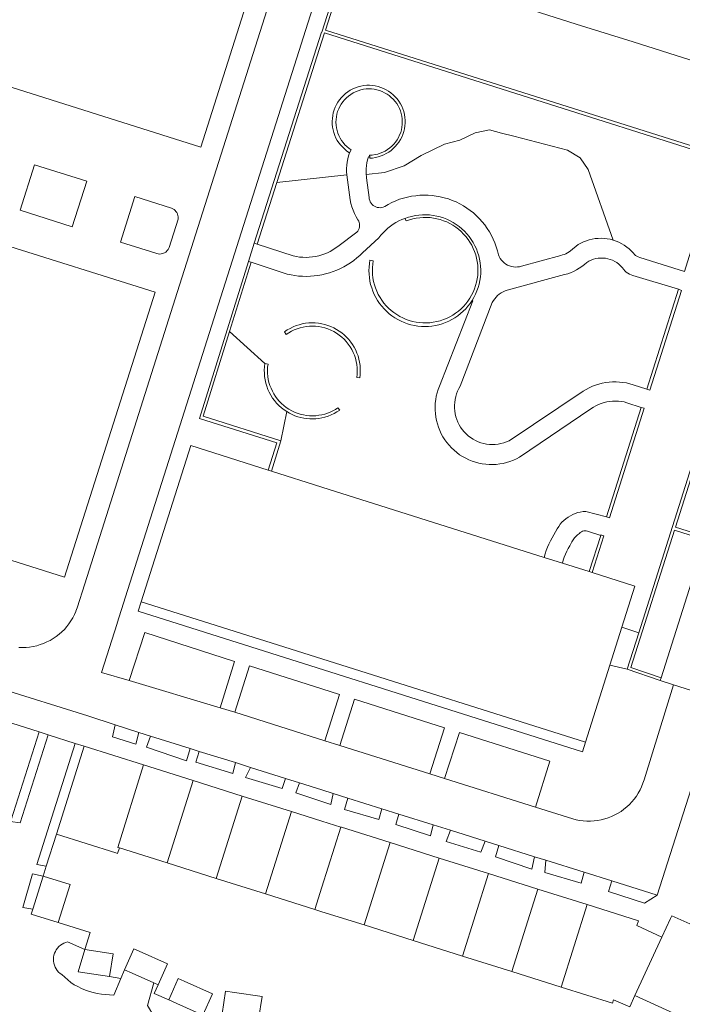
# Model space of a CAD drawing. Header units: metres. Extents: x 89888 to 94270, y 464165 to 468904.
# Tile 201 of 256: x 93968 to 94038, y 466042 to 466145. Entities that reach past the tile are written whole.
import ezdxf

# ---------------------------------------------------------------- set-up
doc = ezdxf.new("R2010")
doc.units = ezdxf.units.M
for name, color, linetype, lineweight in [('B_BEBOUWINGSGRENS_0', 251, 'CONTINUOUS', 13), ('B_TUSSENMUUR_0', 251, 'CONTINUOUS', 13), ('G_GRENS_ALGEMEEN_0', 251, 'CONTINUOUS', 13), ('T_CULTUURGRENS_0', 251, 'CONTINUOUS', 13), ('V_WEGGRENS_0', 251, 'CONTINUOUS', 13)]:
    doc.layers.add(name, color=color, linetype=linetype, lineweight=lineweight)

msp = doc.modelspace()

# ---------------------------------------------------------------- linework, layer by layer
at = {"layer": 'B_BEBOUWINGSGRENS_0'}
for p, q in [((93998.45, 466166.73), (93987.36, 466131.66)), ((93932.74, 466132.2), (93982.57, 466116.49)), ((93982.57, 466116.49), (93973.13, 466086.7)), ((93994.41, 466097.89), (93994.73, 466097.79)), ((93973.13, 466086.7), (93957.87, 466091.53)), ((94035.44, 466076.19), (94040.01, 466090.62)), ((94023.22, 466088.77), (94025.15, 466088.16)), ((94025.15, 466088.16), (94027.92, 466087.29)), ((94027.92, 466087.29), (94028.23, 466087.19)), ((94031.34, 466081.46), (94030.09, 466077.51)), ((94030.09, 466077.51), (94027.54, 466069.45)), ((94035.34, 466075.89), (94035.44, 466076.19)), ((94036.76, 466075.45), (94035.34, 466075.89)), ((94041.56, 466073.93), (94036.76, 466075.45)), ((93964.24, 466072.49), (93970.45, 466070.53)), ((93970.45, 466070.53), (93967.54, 466061.33)), ((93972.27, 466059.83), (93975.18, 466069.02)), ((93975.18, 466069.02), (93981.38, 466067.07)), ((93981.38, 466067.07), (93986.54, 466065.44)), ((93986.54, 466065.44), (93991.69, 466063.82)), ((93991.69, 466063.82), (93996.83, 466062.2)), ((93983.83, 466056.83), (93978.85, 466058.4)), ((94007.14, 466058.96), (94012.27, 466057.34)), ((94012.27, 466057.34), (94017.42, 466055.72)), ((93988.97, 466055.2), (93983.83, 466056.83)), ((93969.8, 466051.99), (93970.89, 466055.45)), ((93994.12, 466053.58), (93988.97, 466055.2)), ((94017.42, 466055.72), (94022.58, 466054.1)), ((94022.58, 466054.1), (94027.73, 466052.48)), ((93999.27, 466051.96), (93994.12, 466053.58)), ((94009.56, 466048.72), (94004.42, 466050.34)), ((94014.71, 466047.09), (94009.56, 466048.72)), ((94019.86, 466045.47), (94014.71, 466047.09)), ((94025.01, 466043.85), (94019.86, 466045.47)), ((93982.9, 466044.08), (93982.43, 466044.29)), ((94039.65, 466039.8), (94032.72, 466042.97))]:
    msp.add_line(p, q, dxfattribs=at)
for points in [[(94038.46, 466140.78), (94032.53, 466142.66), (94026.59, 466144.53), (94020.66, 466146.41), (94014.73, 466148.29), (94008.79, 466150.17), (94002.97, 466152.01)], [(93987.36, 466131.66), (93941.07, 466146.3)], [(93981.13, 466084.13), (93986.3, 466100.46), (93994.41, 466097.89)], [(93994.73, 466097.79), (94000, 466096.12), (94023.22, 466088.77)], [(94028.23, 466087.19), (94032.71, 466085.77), (94031.34, 466081.46)], [(94027.54, 466069.45), (94000, 466078.16), (93981.13, 466084.13)], [(93996.83, 466062.2), (94000, 466061.21), (94001.98, 466060.58)], [(94001.98, 466060.58), (94002.07, 466060.55), (94007.14, 466058.96)], [(93978.85, 466058.4), (93978.66, 466057.83), (93978.49, 466057.88), (93972.27, 466059.83)], [(93970.89, 466055.45), (93973.71, 466054.57), (93972.46, 466050.59)], [(93972.46, 466050.59), (93969.63, 466051.48), (93969.8, 466051.99)], [(94027.73, 466052.48), (94033.08, 466050.79), (94032.92, 466050.27), (94035.54, 466049.08)], [(94004.42, 466050.34), (94000, 466051.73), (93999.27, 466051.96)], [(94035.54, 466049.08), (94036.44, 466051.02), (94036.57, 466051.31), (94043.46, 466048.22)], [(93977.82, 466044.94), (93974.55, 466045.44), (93975.25, 466047.77)], [(93975.25, 466047.77), (93978.19, 466047.32), (93977.82, 466044.94)], [(93979.37, 466045.65), (93980.35, 466047.85), (93980.92, 466047.59), (93983.88, 466046.28), (93982.9, 466044.08)], [(93982.43, 466044.29), (93980.2, 466045.29), (93979.37, 466045.65)], [(93984, 466042.51), (93984.99, 466044.74), (93985.6, 466044.47), (93988.57, 466043.14), (93987.57, 466040.92)], [(94032.72, 466042.97), (94032.18, 466041.79), (94030.47, 466042.5), (94030.36, 466042.16), (94025.01, 466043.85)], [(93989.58, 466041.05), (93989.94, 466043.43), (93990.88, 466043.29), (93993.76, 466042.86), (93993.4, 466040.48)], [(93987.57, 466040.92), (93984.86, 466042.13), (93984, 466042.51)]]:
    msp.add_lwpolyline(points, dxfattribs=at)
at = {"layer": 'B_TUSSENMUUR_0'}
for p, q in [((93983.83, 466056.83), (93986.54, 466065.44)), ((93988.97, 466055.2), (93991.69, 466063.82)), ((93994.12, 466053.58), (93996.83, 466062.2)), ((94004.42, 466050.34), (94007.14, 466058.96)), ((94009.56, 466048.72), (94012.27, 466057.34)), ((94014.71, 466047.09), (94017.42, 466055.72)), ((94019.86, 466045.47), (94022.58, 466054.1)), ((94025.01, 466043.85), (94027.73, 466052.48)), ((94035.54, 466049.08), (94032.72, 466042.97))]:
    msp.add_line(p, q, dxfattribs=at)
for points in [[(93978.85, 466058.4), (93978.67, 466058.45), (93981.38, 466067.07)], [(93999.27, 466051.96), (94000, 466054.29), (94001.98, 466060.58)]]:
    msp.add_lwpolyline(points, dxfattribs=at)
at = {"layer": 'G_GRENS_ALGEMEEN_0'}
for p, q in [((93995.3, 466127.96), (93993.25, 466121.52)), ((93993.25, 466121.52), (93992.93, 466121.62)), ((93992.63, 466119.63), (93990.37, 466112.38)), ((93992.33, 466119.7), (93992.63, 466119.63)), ((94033.97, 466106.35), (94037.27, 466116.8)), ((93990.37, 466112.38), (93987.61, 466103.54)), ((93987.61, 466103.54), (93995.73, 466100.96)), ((94029.73, 466093), (94033.38, 466104.46)), ((94033.38, 466104.46), (94033.68, 466104.38)), ((93995.73, 466100.96), (93994.73, 466097.79)), ((94036.95, 466091.92), (94040.11, 466090.92)), ((94027.92, 466087.29), (94029.14, 466091.06)), ((94029.45, 466091.01), (94028.23, 466087.19))]:
    msp.add_line(p, q, dxfattribs=at)
for points in [[(94002.97, 466152.01), (94000.4, 466143.91), (94041.71, 466130.83), (94044.28, 466138.94)], [(94037.88, 466118.68), (94041.6, 466130.52), (94000.27, 466143.62), (94000, 466142.76), (93995.3, 466127.96)], [(94002.88, 466131.08), (94002.63, 466131.25), (94002.4, 466131.44), (94002.18, 466131.65), (94001.98, 466131.87), (94001.79, 466132.11), (94001.62, 466132.36), (94001.48, 466132.62), (94001.36, 466132.9), (94001.26, 466133.18), (94001.18, 466133.47), (94001.12, 466133.77), (94001.09, 466134.07), (94001.08, 466134.37), (94001.1, 466134.67), (94001.14, 466134.97), (94001.2, 466135.27), (94001.29, 466135.56), (94001.4, 466135.84), (94001.52, 466136.11), (94001.68, 466136.37), (94001.85, 466136.62), (94002.04, 466136.85), (94002.25, 466137.07), (94002.47, 466137.27), (94002.71, 466137.45), (94002.97, 466137.61), (94003.24, 466137.76), (94003.51, 466137.88), (94003.8, 466137.97), (94004.09, 466138.05), (94004.39, 466138.1), (94004.69, 466138.13), (94004.99, 466138.13), (94005.29, 466138.11), (94005.59, 466138.07), (94005.88, 466138), (94006.17, 466137.91), (94006.45, 466137.8), (94006.72, 466137.67), (94006.98, 466137.51), (94007.22, 466137.34), (94007.46, 466137.15), (94007.67, 466136.93), (94007.87, 466136.71), (94008.05, 466136.46), (94008.21, 466136.21), (94008.35, 466135.94), (94008.46, 466135.66), (94008.56, 466135.38), (94008.63, 466135.08), (94008.68, 466134.78), (94008.7, 466134.48), (94008.7, 466134.18), (94008.68, 466133.88), (94008.63, 466133.58), (94008.56, 466133.29), (94008.47, 466133), (94008.35, 466132.72), (94008.22, 466132.46), (94008.06, 466132.2), (94007.88, 466131.96), (94007.68, 466131.73), (94007.47, 466131.52), (94007.24, 466131.32), (94007, 466131.14), (94006.74, 466130.99), (94006.47, 466130.85), (94006.19, 466130.74), (94005.9, 466130.65), (94005.61, 466130.58), (94005.31, 466130.53), (94005.01, 466130.51), (94005, 466130.65)], [(94005, 466130.65), (94004.99, 466130.83), (94005.27, 466130.84), (94005.56, 466130.88), (94005.84, 466130.94), (94006.11, 466131.03), (94006.37, 466131.14), (94006.63, 466131.26), (94006.87, 466131.41), (94007.1, 466131.58), (94007.32, 466131.77), (94007.52, 466131.97), (94007.7, 466132.2), (94007.87, 466132.43), (94008.01, 466132.68), (94008.13, 466132.94), (94008.24, 466133.2), (94008.31, 466133.48), (94008.37, 466133.76), (94008.4, 466134.04), (94008.41, 466134.33), (94008.4, 466134.62), (94008.36, 466134.9), (94008.29, 466135.18), (94008.21, 466135.45), (94008.1, 466135.72), (94007.98, 466135.98), (94007.83, 466136.22), (94007.66, 466136.45), (94007.47, 466136.67), (94007.26, 466136.87), (94007.04, 466137.05), (94006.81, 466137.22), (94006.56, 466137.36), (94006.3, 466137.48), (94006.04, 466137.58), (94005.76, 466137.66), (94005.48, 466137.72), (94005.2, 466137.75), (94004.91, 466137.76), (94004.62, 466137.75), (94004.34, 466137.71), (94004.06, 466137.65), (94003.79, 466137.56), (94003.52, 466137.46), (94003.26, 466137.33), (94003.02, 466137.18), (94002.79, 466137.01), (94002.57, 466136.82), (94002.37, 466136.62), (94002.19, 466136.4), (94002.02, 466136.16), (94001.88, 466135.92), (94001.76, 466135.66), (94001.65, 466135.39), (94001.57, 466135.11), (94001.52, 466134.84), (94001.49, 466134.55), (94001.48, 466134.26), (94001.49, 466133.98), (94001.53, 466133.69), (94001.59, 466133.41), (94001.67, 466133.14), (94001.78, 466132.88), (94001.91, 466132.62), (94002.06, 466132.37), (94002.22, 466132.14), (94002.41, 466131.92), (94002.62, 466131.72), (94002.84, 466131.54), (94003.07, 466131.38), (94002.88, 466131.08)], [(94015.7, 466115.64), (94015.5, 466115.33), (94015.27, 466115.04), (94015.03, 466114.77), (94014.77, 466114.51), (94014.5, 466114.26), (94014.21, 466114.04), (94013.9, 466113.83), (94013.59, 466113.64), (94013.26, 466113.47), (94012.92, 466113.33), (94012.58, 466113.2), (94012.22, 466113.1), (94011.87, 466113.02), (94011.5, 466112.96), (94011.14, 466112.92), (94010.77, 466112.91), (94010.4, 466112.92), (94010.04, 466112.96), (94009.67, 466113.02), (94009.31, 466113.1), (94008.96, 466113.2), (94008.62, 466113.32), (94008.28, 466113.47), (94007.95, 466113.64), (94007.63, 466113.82), (94007.33, 466114.03), (94007.04, 466114.25), (94006.76, 466114.5), (94006.5, 466114.76), (94006.26, 466115.03), (94006.04, 466115.32), (94005.83, 466115.63), (94005.64, 466115.94), (94005.48, 466116.27), (94005.33, 466116.61), (94005.21, 466116.95), (94005.1, 466117.31), (94005.02, 466117.67), (94004.97, 466118.03), (94004.93, 466118.4), (94004.92, 466118.76), (94004.93, 466119.13), (94004.97, 466119.5), (94005.03, 466119.86), (94005.37, 466119.79), (94005.32, 466119.44), (94005.29, 466119.08), (94005.28, 466118.71), (94005.3, 466118.35), (94005.34, 466117.99), (94005.41, 466117.63), (94005.5, 466117.28), (94005.61, 466116.94), (94005.74, 466116.6), (94005.9, 466116.27), (94006.08, 466115.96), (94006.27, 466115.65), (94006.49, 466115.36), (94006.73, 466115.09), (94006.98, 466114.83), (94007.25, 466114.58), (94007.53, 466114.36), (94007.83, 466114.16), (94008.14, 466113.97), (94008.47, 466113.81), (94008.8, 466113.66), (94009.14, 466113.54), (94009.49, 466113.45), (94009.85, 466113.37), (94010.21, 466113.32), (94010.57, 466113.29), (94010.93, 466113.29), (94011.29, 466113.31), (94011.65, 466113.35), (94012.01, 466113.42), (94012.36, 466113.51), (94012.7, 466113.63), (94013.04, 466113.76), (94013.37, 466113.92), (94013.68, 466114.1), (94013.98, 466114.3), (94014.27, 466114.52), (94014.55, 466114.76), (94014.8, 466115.01), (94015.04, 466115.28), (94015.27, 466115.57), (94015.47, 466115.87), (94015.65, 466116.18), (94015.81, 466116.51), (94015.95, 466116.84), (94016.07, 466117.19), (94016.17, 466117.54), (94016.24, 466117.89), (94016.29, 466118.25), (94016.31, 466118.61), (94016.31, 466118.97), (94016.29, 466119.34), (94016.24, 466119.7), (94016.17, 466120.05), (94016.08, 466120.4), (94015.96, 466120.75), (94015.82, 466121.08), (94015.66, 466121.41), (94015.48, 466121.72), (94015.28, 466122.02), (94015.06, 466122.31), (94014.82, 466122.58), (94014.56, 466122.84), (94014.29, 466123.08), (94014, 466123.29), (94013.7, 466123.5), (94013.39, 466123.68), (94013.06, 466123.84), (94012.72, 466123.97), (94012.38, 466124.09), (94012.03, 466124.18), (94011.67, 466124.25), (94011.32, 466124.3), (94010.95, 466124.32), (94010.59, 466124.32), (94010.23, 466124.29), (94009.87, 466124.24), (94009.51, 466124.17), (94009.16, 466124.07), (94008.82, 466123.95), (94008.69, 466124.22)], [(94008.69, 466124.22), (94009.04, 466124.34), (94009.4, 466124.43), (94009.77, 466124.51), (94010.14, 466124.56), (94010.51, 466124.59), (94010.88, 466124.59), (94011.26, 466124.58), (94011.63, 466124.53), (94012, 466124.46), (94012.36, 466124.37), (94012.72, 466124.26), (94013.06, 466124.12), (94013.4, 466123.97), (94013.73, 466123.79), (94014.05, 466123.59), (94014.35, 466123.37), (94014.64, 466123.13), (94014.91, 466122.87), (94015.16, 466122.6), (94015.4, 466122.31), (94015.62, 466122), (94015.82, 466121.69), (94015.99, 466121.36), (94016.15, 466121.02), (94016.28, 466120.67), (94016.39, 466120.31), (94016.48, 466119.95), (94016.54, 466119.58), (94016.59, 466119.21), (94016.6, 466118.83), (94016.6, 466118.46), (94016.57, 466118.09), (94016.51, 466117.72), (94016.43, 466117.35), (94016.33, 466116.99), (94016.21, 466116.64), (94016.06, 466116.29), (94015.89, 466115.96), (94015.7, 466115.64)], [(94033.12, 466080.9), (94036.65, 466092.01), (94044.71, 466117.52), (94058.1, 466113.27), (94058.02, 466112.97), (94044.93, 466117.09), (94036.95, 466091.92)], [(94033.97, 466106.35), (94034.28, 466106.26), (94037.59, 466116.69), (94037.27, 466116.8)], [(94003.97, 466107.53), (94004.01, 466107.86), (94004.02, 466108.19), (94004.02, 466108.52), (94003.99, 466108.85), (94003.94, 466109.18), (94003.87, 466109.51), (94003.78, 466109.83), (94003.67, 466110.14), (94003.54, 466110.44), (94003.38, 466110.74), (94003.21, 466111.02), (94003.02, 466111.29), (94002.81, 466111.55), (94002.59, 466111.79), (94002.35, 466112.03), (94002.09, 466112.24), (94001.82, 466112.43), (94001.54, 466112.61), (94001.25, 466112.77), (94000.95, 466112.91), (94000.64, 466113.03), (94000.32, 466113.12), (94000, 466113.2), (93999.66, 466113.26), (93999.32, 466113.29), (93998.98, 466113.3), (93998.64, 466113.28), (93998.3, 466113.25), (93997.96, 466113.19), (93997.63, 466113.1), (93997.31, 466113), (93996.99, 466112.87), (93996.68, 466112.72), (93996.39, 466112.56), (93996.1, 466112.37), (93996.26, 466112.08), (93996.54, 466112.26), (93996.82, 466112.42), (93997.11, 466112.56), (93997.42, 466112.68), (93997.73, 466112.78), (93998.05, 466112.86), (93998.37, 466112.92), (93998.7, 466112.95), (93999.02, 466112.96), (93999.35, 466112.95), (93999.68, 466112.91), (94000, 466112.85), (94000.32, 466112.77), (94000.64, 466112.66), (94000.95, 466112.53), (94001.25, 466112.39), (94001.54, 466112.21), (94001.82, 466112.02), (94002.08, 466111.81), (94002.32, 466111.58), (94002.55, 466111.34), (94002.76, 466111.08), (94002.95, 466110.8), (94003.12, 466110.51), (94003.27, 466110.21), (94003.4, 466109.9), (94003.51, 466109.59), (94003.59, 466109.26), (94003.65, 466108.93), (94003.69, 466108.6), (94003.7, 466108.26), (94003.69, 466107.93), (94003.65, 466107.59), (94003.97, 466107.53)], [(93996.34, 466104.01), (93996.05, 466104.2), (93995.78, 466104.42), (93995.52, 466104.65), (93995.28, 466104.89), (93995.06, 466105.16), (93994.86, 466105.43), (93994.67, 466105.73), (93994.51, 466106.03), (93994.37, 466106.34), (93994.25, 466106.67), (93994.15, 466107), (93994.08, 466107.34), (93994.02, 466107.68), (93994, 466108.02), (93993.99, 466108.36), (93994.01, 466108.71), (93994.06, 466109.05)], [(93994.06, 466109.05), (93994.38, 466108.99), (93994.34, 466108.67), (93994.32, 466108.35), (93994.33, 466108.02), (93994.36, 466107.7), (93994.41, 466107.38), (93994.48, 466107.06), (93994.57, 466106.75), (93994.69, 466106.45), (93994.83, 466106.15), (93994.98, 466105.87), (93995.16, 466105.6), (93995.35, 466105.34), (93995.56, 466105.09), (93995.79, 466104.86), (93996.04, 466104.65), (93996.29, 466104.45), (93996.56, 466104.27), (93996.85, 466104.11), (93997.14, 466103.97), (93997.44, 466103.85), (93997.75, 466103.75), (93998.07, 466103.68), (93998.39, 466103.62), (93998.71, 466103.59), (93999.03, 466103.58), (93999.36, 466103.59), (93999.68, 466103.63), (94000, 466103.69), (94000.3, 466103.76), (94000.59, 466103.86), (94000.88, 466103.97), (94001.15, 466104.1), (94001.42, 466104.25), (94001.68, 466104.42), (94001.87, 466104.16), (94001.58, 466103.98), (94001.28, 466103.81), (94000.98, 466103.66), (94000.66, 466103.54), (94000.33, 466103.44), (94000, 466103.35), (93999.69, 466103.3), (93999.37, 466103.27), (93999.05, 466103.25), (93998.74, 466103.26), (93998.42, 466103.28), (93998.11, 466103.33), (93997.79, 466103.4), (93997.49, 466103.48), (93997.19, 466103.59), (93996.9, 466103.71), (93996.61, 466103.85), (93996.34, 466104.01)], [(94033.68, 466104.38), (94030.05, 466092.91), (94029.73, 466093)], [(94029.14, 466091.06), (94029.16, 466091.13), (94029.45, 466091.01)], [(94040.01, 466090.62), (94036.85, 466091.62), (94032.29, 466077.26), (94035.44, 466076.19)]]:
    msp.add_lwpolyline(points, dxfattribs=at)
at = {"layer": 'T_CULTUURGRENS_0'}
for p, q in [((94002.61, 466128.76), (93995.3, 466127.96)), ((93990.37, 466112.38), (93994.06, 466109.05)), ((93996.34, 466104.01), (93995.73, 466100.96)), ((93970.45, 466070.53), (93971.4, 466070.22)), ((93978.4, 466071.26), (93980.89, 466070.47)), ((93982.1, 466070.09), (93986.24, 466068.79)), ((93974.23, 466069.32), (93975.18, 466069.02)), ((93987.18, 466068.49), (93990.97, 466067.31)), ((93992.54, 466066.81), (93996.22, 466065.65)), ((93997.66, 466065.2), (94000, 466064.47)), ((94000, 466064.47), (94001.2, 466064.09)), ((94002.72, 466063.61), (94006.27, 466062.49)), ((94008.04, 466061.94), (94011.65, 466060.8)), ((94013.45, 466060.24), (94017.05, 466059.1)), ((93972.27, 466059.83), (93971.21, 466056.49)), ((94018.51, 466058.64), (94022.22, 466057.48)), ((94023.4, 466057.1), (94027.41, 466055.85)), ((94030.3, 466054.94), (94035.04, 466053.45))]:
    msp.add_line(p, q, dxfattribs=at)
for points in [[(94030.45, 466121.95), (94027.83, 466129.34), (94027.01, 466130.56), (94025.68, 466131.35), (94020.07, 466132.81), (94018.78, 466133.11), (94017.52, 466133.46), (94016.03, 466133.15), (94014.43, 466132.4), (94012.83, 466131.99), (94010.38, 466130.8), (94008.61, 466129.71), (94006.54, 466129), (94004.65, 466128.79)], [(93975.43, 466128.1), (93969.99, 466129.83), (93968.47, 466125.06), (93973.92, 466123.34), (93975.43, 466128.1)], [(93983.82, 466120.82), (93983.76, 466120.76), (93983.7, 466120.7), (93983.62, 466120.65), (93983.55, 466120.61), (93983.47, 466120.58), (93983.34, 466120.53), (93983.2, 466120.5), (93983.05, 466120.49), (93982.91, 466120.5), (93982.77, 466120.53), (93982.64, 466120.58), (93978.98, 466121.73), (93980.46, 466126.51), (93984.31, 466125.27), (93984.43, 466125.22), (93984.56, 466125.14), (93984.66, 466125.05), (93984.76, 466124.95), (93984.84, 466124.83), (93984.88, 466124.77), (93984.91, 466124.7), (93984.93, 466124.64), (93984.96, 466124.57), (93984.97, 466124.5)], [(93984.97, 466124.5), (93984.99, 466124.43), (93984.99, 466124.36), (93985, 466124.29), (93984.99, 466124.22), (93984.99, 466124.15), (93984.05, 466121.17), (93984.02, 466121.1), (93983.98, 466121.02), (93983.93, 466120.95), (93983.88, 466120.88), (93983.82, 466120.82)], [(93980.89, 466070.47), (93980.55, 466069.25), (93978.14, 466070.02), (93978.4, 466071.26)], [(93971.4, 466070.22), (93968.49, 466061.02), (93967.48, 466061.15)], [(93986.24, 466068.79), (93985.86, 466067.49), (93981.69, 466068.92), (93982.1, 466070.09)], [(93971.21, 466056.49), (93970.22, 466056.66), (93974.23, 466069.32)], [(93990.97, 466067.31), (93990.69, 466066.19), (93986.84, 466067.35), (93987.18, 466068.49)], [(93996.22, 466065.65), (93995.86, 466064.62), (93992.03, 466065.77), (93992.54, 466066.81)], [(94001.2, 466064.09), (94000.93, 466062.92), (93997.29, 466064.15), (93997.66, 466065.2)], [(94006.27, 466062.49), (94005.96, 466061.38), (94002.38, 466062.43), (94002.72, 466063.61)], [(94011.65, 466060.8), (94011.35, 466059.66), (94007.72, 466060.86), (94008.04, 466061.94)], [(94017.05, 466059.1), (94016.6, 466057.95), (94013, 466059.08), (94013.45, 466060.24)], [(94022.22, 466057.48), (94021.95, 466056.18), (94018.15, 466057.47), (94018.51, 466058.64)], [(94027.41, 466055.85), (94027.08, 466054.7), (94023.31, 466055.81), (94023.4, 466057.1)], [(93969.8, 466051.99), (93968.75, 466052.16), (93969.78, 466055.67), (93970.89, 466055.45)], [(94035.04, 466053.45), (94033.7, 466052.61), (94029.96, 466053.84), (94030.3, 466054.94)]]:
    msp.add_lwpolyline(points, dxfattribs=at)
at = {"layer": 'V_WEGGRENS_0'}
for p, q in [((93992.33, 466119.7), (93992.93, 466121.62)), ((93979.49, 466084.65), (93978.62, 466081.9)), ((94033.12, 466080.9), (94031.34, 466081.46)), ((94031.91, 466077.07), (94033.12, 466080.9)), ((93990.89, 466077.88), (93989.37, 466073.06)), ((93976.99, 466076.75), (93979.88, 466075.89)), ((94031.91, 466077.07), (94030.09, 466077.51)), ((94035.34, 466075.89), (94031.91, 466077.07)), ((93979.88, 466075.89), (93989.37, 466073.06)), ((93975.54, 466072.2), (93964.75, 466075.59)), ((94001.86, 466074.45), (94000.32, 466069.59)), ((94041.56, 466073.93), (94035.04, 466053.45)), ((93989.37, 466073.06), (93990.9, 466072.58)), ((93990.9, 466072.58), (94000.32, 466069.59)), ((93978.4, 466071.26), (93975.54, 466072.2)), ((94012.83, 466070.96), (94011.28, 466066.14)), ((93971.4, 466070.22), (93974.23, 466069.32)), ((93982.1, 466070.09), (93980.89, 466070.47)), ((94000.32, 466069.59), (94001.87, 466069.12)), ((93987.18, 466068.49), (93986.24, 466068.79)), ((94001.87, 466069.12), (94011.28, 466066.14)), ((94023.82, 466067.48), (94022.32, 466062.67)), ((93992.54, 466066.81), (93990.97, 466067.31)), ((93997.66, 466065.2), (93996.22, 466065.65)), ((94011.28, 466066.14), (94012.83, 466065.66)), ((94012.83, 466065.66), (94022.32, 466062.67)), ((94002.72, 466063.61), (94001.2, 466064.09)), ((94008.04, 466061.94), (94006.27, 466062.49)), ((94013.45, 466060.24), (94011.65, 466060.8)), ((94018.51, 466058.64), (94017.05, 466059.1)), ((94023.4, 466057.1), (94022.22, 466057.48)), ((93970.89, 466055.45), (93971.21, 466056.49)), ((94030.3, 466054.94), (94027.41, 466055.85)), ((93977.82, 466044.94), (93979, 466044.76)), ((93979.37, 466045.65), (93979, 466044.76))]:
    msp.add_line(p, q, dxfattribs=at)
for points in [[(94007.21, 466171.87), (94004.65, 466163.92), (94000, 466149.25), (93988.96, 466114.47), (93979.49, 466084.65)], [(93975.24, 466086.02), (93984.69, 466115.82), (94000, 466164.06), (94001.06, 466167.39)], [(93992.93, 466121.62), (93999.95, 466143.67), (94000, 466143.7), (94002.67, 466152.11)], [(94002.88, 466131.08), (94002.78, 466130.76), (94002.7, 466130.43), (94002.64, 466130.1), (94002.6, 466129.77), (94002.58, 466129.43), (94002.59, 466129.1), (94002.61, 466128.76)], [(94004.65, 466128.79), (94004.64, 466129.1), (94004.65, 466129.41), (94004.67, 466129.73), (94004.72, 466130.04), (94004.78, 466130.35), (94004.86, 466130.65), (94005, 466130.65)], [(94002.61, 466128.76), (94002.95, 466126.16), (94003.04, 466125.79), (94003.15, 466125.43), (94003.28, 466125.08), (94003.42, 466124.73), (94003.59, 466124.39), (94003.77, 466124.07), (94003.85, 466123.93), (94003.9, 466123.78), (94003.94, 466123.63), (94003.95, 466123.47), (94003.93, 466123.32), (94003.9, 466123.16), (94003.84, 466123.02), (94003.76, 466122.88), (94003.66, 466122.76), (94001.67, 466121.28), (94001.41, 466121.09), (94001.15, 466120.92), (94000.87, 466120.77), (94000.59, 466120.63), (94000.3, 466120.51), (94000, 466120.41), (93999.68, 466120.31), (93999.35, 466120.24), (93999.02, 466120.18), (93998.68, 466120.15), (93998.35, 466120.14), (93998.01, 466120.15), (93997.68, 466120.17), (93997.35, 466120.22), (93997.02, 466120.29), (93993.25, 466121.52)], [(94030.45, 466121.95), (94030.14, 466122.03), (94029.83, 466122.09), (94029.52, 466122.13), (94029.2, 466122.14), (94028.88, 466122.13), (94028.57, 466122.1), (94028.26, 466122.05), (94027.95, 466121.98), (94027.65, 466121.88), (94027.35, 466121.77), (94027.07, 466121.63), (94026.79, 466121.47), (94025.97, 466120.84), (94025.83, 466120.72), (94025.67, 466120.6), (94025.51, 466120.51), (94025.34, 466120.44), (94025.15, 466120.39), (94024.97, 466120.35), (94020.85, 466119.22), (94020.64, 466119.16), (94020.43, 466119.14), (94020.22, 466119.13), (94020.01, 466119.15), (94019.81, 466119.18), (94019.61, 466119.25), (94019.41, 466119.33), (94019.23, 466119.43), (94019.06, 466119.56), (94018.9, 466119.7), (94018.76, 466119.86), (94018.64, 466120.03), (94018.54, 466120.22), (94018.46, 466120.41), (94018.36, 466120.83), (94018.23, 466121.24), (94018.08, 466121.65), (94017.91, 466122.05), (94017.72, 466122.43), (94017.51, 466122.81), (94017.28, 466123.17), (94017.03, 466123.53), (94016.76, 466123.86), (94016.47, 466124.18), (94016.16, 466124.49), (94015.84, 466124.78), (94015.5, 466125.05), (94015.15, 466125.3), (94014.79, 466125.53), (94014.41, 466125.74), (94014.02, 466125.93), (94013.62, 466126.1), (94013.22, 466126.25), (94012.8, 466126.37), (94012.38, 466126.47), (94011.96, 466126.55), (94011.53, 466126.61), (94011.1, 466126.64), (94010.67, 466126.65), (94010.24, 466126.63), (94009.81, 466126.59), (94009.38, 466126.53), (94008.96, 466126.45), (94008.54, 466126.34), (94008.13, 466126.21), (94007.72, 466126.05), (94007.33, 466125.88), (94006.94, 466125.68), (94006.57, 466125.46), (94006.42, 466125.4), (94006.27, 466125.35), (94006.11, 466125.33), (94005.95, 466125.34), (94005.79, 466125.36), (94005.64, 466125.41), (94005.5, 466125.48), (94005.36, 466125.57), (94005.25, 466125.68), (94005.15, 466125.8), (94005.06, 466125.94), (94005, 466126.09), (94004.96, 466126.25), (94004.95, 466126.41), (94004.68, 466128.46), (94004.67, 466128.53), (94004.66, 466128.59), (94004.66, 466128.66), (94004.65, 466128.72), (94004.65, 466128.79)], [(93992.63, 466119.63), (93996.39, 466118.39), (93996.78, 466118.31), (93997.18, 466118.24), (93997.58, 466118.19), (93997.99, 466118.16), (93998.39, 466118.15), (93998.8, 466118.16), (93999.2, 466118.2), (93999.6, 466118.25), (94000, 466118.32), (94000.4, 466118.41), (94000.79, 466118.52), (94001.18, 466118.65), (94001.57, 466118.8), (94001.94, 466118.97), (94002.31, 466119.15), (94002.66, 466119.36), (94003.01, 466119.58), (94003.34, 466119.82), (94003.66, 466120.08), (94003.97, 466120.34), (94004.26, 466120.63), (94005.96, 466122.18), (94006.17, 466122.46), (94006.4, 466122.72), (94006.64, 466122.96), (94006.9, 466123.19), (94007.17, 466123.4), (94007.45, 466123.6), (94007.75, 466123.78), (94008.05, 466123.95), (94008.37, 466124.09), (94008.69, 466124.22)], [(94037.88, 466118.68), (94033.22, 466120.13), (94033.07, 466120.19), (94032.92, 466120.26), (94032.79, 466120.35), (94032.66, 466120.45), (94032.55, 466120.57), (94032.34, 466120.8), (94032.1, 466121.02), (94031.86, 466121.22), (94031.6, 466121.41), (94031.33, 466121.57), (94031.04, 466121.72), (94030.75, 466121.84), (94030.45, 466121.95)], [(94037.27, 466116.8), (94032.5, 466118.25), (94032.31, 466118.32), (94032.14, 466118.39), (94031.97, 466118.49), (94031.81, 466118.6), (94031.67, 466118.73), (94031.54, 466118.88), (94031.38, 466119.08), (94031.21, 466119.27), (94031.02, 466119.44), (94030.82, 466119.59), (94030.6, 466119.72), (94030.37, 466119.84), (94030.14, 466119.93), (94029.89, 466120), (94029.64, 466120.05), (94029.39, 466120.07), (94029.13, 466120.07), (94028.88, 466120.05), (94028.63, 466120.01), (94028.38, 466119.94), (94028.15, 466119.85), (94027.91, 466119.74), (94027.7, 466119.61), (94027.45, 466119.39), (94027.18, 466119.18), (94026.9, 466119), (94026.61, 466118.83), (94026.31, 466118.67), (94026, 466118.54), (94025.69, 466118.43), (94025.36, 466118.34), (94019.36, 466116.71), (94019.14, 466116.63), (94018.93, 466116.53), (94018.73, 466116.42), (94018.54, 466116.29), (94018.37, 466116.15), (94018.2, 466115.99), (94018.06, 466115.81), (94017.92, 466115.63), (94017.81, 466115.43), (94014.47, 466106.69), (94014.32, 466106.42), (94014.19, 466106.15), (94014.08, 466105.87), (94013.99, 466105.58), (94013.92, 466105.28), (94013.88, 466104.98), (94013.86, 466104.68), (94013.86, 466104.38), (94013.88, 466104.08), (94013.93, 466103.78), (94014, 466103.48), (94014.09, 466103.2), (94014.21, 466102.91), (94014.34, 466102.64), (94014.5, 466102.38), (94014.67, 466102.14), (94014.87, 466101.9), (94015.07, 466101.68), (94015.3, 466101.48), (94015.54, 466101.3), (94015.8, 466101.13), (94016.06, 466100.99), (94016.34, 466100.86), (94016.62, 466100.76), (94016.91, 466100.68), (94017.21, 466100.62), (94017.51, 466100.58), (94017.82, 466100.57), (94018.12, 466100.58), (94018.42, 466100.61), (94018.72, 466100.67), (94019.01, 466100.75), (94019.3, 466100.85), (94019.57, 466100.97), (94027.3, 466106.16), (94027.62, 466106.34), (94027.94, 466106.51), (94028.27, 466106.66), (94028.6, 466106.79), (94028.95, 466106.9), (94029.3, 466106.98), (94029.66, 466107.05), (94030.02, 466107.1), (94030.38, 466107.12), (94030.74, 466107.13), (94031.1, 466107.11), (94031.46, 466107.07), (94031.82, 466107.01), (94032.17, 466106.93), (94032.52, 466106.83), (94033.97, 466106.35)], [(93994.41, 466097.89), (93995.29, 466100.76), (93987.21, 466103.31), (93992.33, 466119.7)], [(94015.7, 466115.64), (94015.79, 466115.61), (94012.29, 466106.68), (94012.16, 466106.34), (94012.05, 466105.99), (94011.96, 466105.64), (94011.9, 466105.27), (94011.85, 466104.91), (94011.83, 466104.54), (94011.83, 466104.17), (94011.86, 466103.81), (94011.9, 466103.44), (94011.98, 466103.08), (94012.07, 466102.72), (94012.18, 466102.38), (94012.32, 466102.03), (94012.48, 466101.7), (94012.65, 466101.38), (94012.85, 466101.07), (94013.07, 466100.77), (94013.3, 466100.49), (94013.55, 466100.22), (94013.82, 466099.97), (94014.1, 466099.73), (94014.4, 466099.51), (94014.71, 466099.32), (94015.03, 466099.14), (94015.36, 466098.98), (94015.7, 466098.84), (94016.05, 466098.72), (94016.4, 466098.63), (94016.76, 466098.56), (94017.13, 466098.51), (94017.49, 466098.48), (94017.86, 466098.48), (94018.23, 466098.5), (94018.6, 466098.54), (94018.96, 466098.6), (94019.31, 466098.69), (94019.66, 466098.8), (94020.01, 466098.93), (94020.34, 466099.08), (94020.67, 466099.25), (94028.12, 466104.31), (94028.38, 466104.48), (94028.64, 466104.63), (94028.92, 466104.76), (94029.2, 466104.87), (94029.49, 466104.96), (94029.78, 466105.03), (94030.08, 466105.08), (94030.38, 466105.11), (94030.69, 466105.12), (94030.99, 466105.11), (94031.29, 466105.07), (94031.59, 466105.02), (94031.88, 466104.94), (94033.38, 466104.46)], [(94029.73, 466093), (94027.57, 466093.58), (94027.29, 466093.56), (94027.01, 466093.51), (94026.74, 466093.45), (94026.48, 466093.36), (94026.22, 466093.26), (94025.97, 466093.13), (94025.73, 466092.98), (94025.51, 466092.82), (94025.29, 466092.64), (94025.09, 466092.45), (94024.91, 466092.23), (94024.75, 466092.01), (94024.6, 466091.77), (94023.89, 466090.51), (94023.72, 466090.17), (94023.57, 466089.83), (94023.44, 466089.49), (94023.32, 466089.13), (94023.22, 466088.77)], [(94025.15, 466088.16), (94025.23, 466088.48), (94025.33, 466088.8), (94025.45, 466089.11), (94025.59, 466089.41), (94025.74, 466089.7), (94025.92, 466089.98), (94026.01, 466090.2), (94026.12, 466090.41), (94026.25, 466090.61), (94026.39, 466090.8), (94026.55, 466090.97), (94026.73, 466091.13), (94026.91, 466091.27), (94027.01, 466091.37), (94027.12, 466091.44), (94027.24, 466091.5), (94027.36, 466091.54), (94027.49, 466091.55), (94027.63, 466091.54), (94027.76, 466091.52), (94029.14, 466091.06)], [(93974.3, 466083.1), (93974.31, 466083.14), (93974.44, 466083.49), (93975.24, 466086.02)], [(94027.54, 466069.45), (94027.24, 466068.45), (93980.82, 466083.16), (93981.13, 466084.13)], [(93968.34, 466079.36), (93968.72, 466079.35), (93969.1, 466079.36), (93969.47, 466079.4), (93969.84, 466079.46), (93970.21, 466079.54), (93970.57, 466079.65), (93970.93, 466079.78), (93971.27, 466079.93), (93971.61, 466080.1), (93971.93, 466080.29), (93972.25, 466080.5), (93972.54, 466080.73), (93972.83, 466080.98), (93973.1, 466081.25), (93973.35, 466081.53), (93973.58, 466081.83), (93973.79, 466082.14), (93973.99, 466082.46), (93974.16, 466082.8), (93974.3, 466083.1)], [(93978.62, 466081.9), (93978.61, 466081.85), (93976.99, 466076.75)], [(93979.88, 466075.89), (93981.49, 466080.91), (93990.89, 466077.88)], [(93990.9, 466072.58), (93992.43, 466077.42), (94000, 466075.03), (94001.86, 466074.45)], [(94022.32, 466062.67), (94026.21, 466061.44), (94026.57, 466061.34), (94026.94, 466061.27), (94027.32, 466061.22), (94027.7, 466061.2), (94028.07, 466061.2), (94028.45, 466061.22), (94028.82, 466061.27), (94029.2, 466061.34), (94029.56, 466061.43), (94029.92, 466061.54), (94030.27, 466061.68), (94030.62, 466061.84), (94030.95, 466062.02), (94031.27, 466062.22), (94031.57, 466062.45), (94031.87, 466062.69), (94032.14, 466062.94), (94032.4, 466063.22), (94032.64, 466063.51), (94032.87, 466063.81), (94033.07, 466064.13), (94033.25, 466064.46), (94033.41, 466064.8), (94033.55, 466065.16), (94033.67, 466065.51), (94036.76, 466075.45)], [(94001.87, 466069.12), (94003.4, 466073.95), (94012.83, 466070.96)], [(94012.83, 466065.66), (94014.38, 466070.47), (94023.82, 466067.48)], [(93975.25, 466047.77), (93975.79, 466049.54), (93972.46, 466050.59)], [(93979, 466044.76), (93978.26, 466043.01), (93977.82, 466043.02), (93977.4, 466043.06), (93976.97, 466043.11), (93976.54, 466043.19), (93976.12, 466043.28), (93975.71, 466043.4), (93975.3, 466043.54), (93974.9, 466043.71), (93974.51, 466043.89), (93974.13, 466044.09), (93973.76, 466044.31), (93972.82, 466045.15), (93972.65, 466045.28), (93972.5, 466045.42), (93972.36, 466045.58), (93972.24, 466045.75), (93972.14, 466045.94), (93972.06, 466046.13), (93972.01, 466046.34), (93971.97, 466046.55), (93971.96, 466046.76), (93971.98, 466046.97), (93972.01, 466047.17), (93972.07, 466047.38), (93972.16, 466047.57), (93972.26, 466047.75), (93972.38, 466047.92), (93972.53, 466048.08), (93972.68, 466048.22), (93972.86, 466048.34), (93973.04, 466048.44), (93973.24, 466048.52), (93973.44, 466048.58), (93975.25, 466047.77)], [(93989.45, 466040.08), (93989.13, 466037.79), (93988.34, 466037.9), (93987.59, 466038.18), (93985.49, 466039.8), (93985.13, 466039.96), (93982.93, 466040.47), (93982.45, 466040.82), (93981.79, 466041.93), (93982.43, 466044.29)], [(93982.9, 466044.08), (93982.49, 466043.18), (93984, 466042.51)]]:
    msp.add_lwpolyline(points, dxfattribs=at)

doc.saveas('drawing.dxf')
